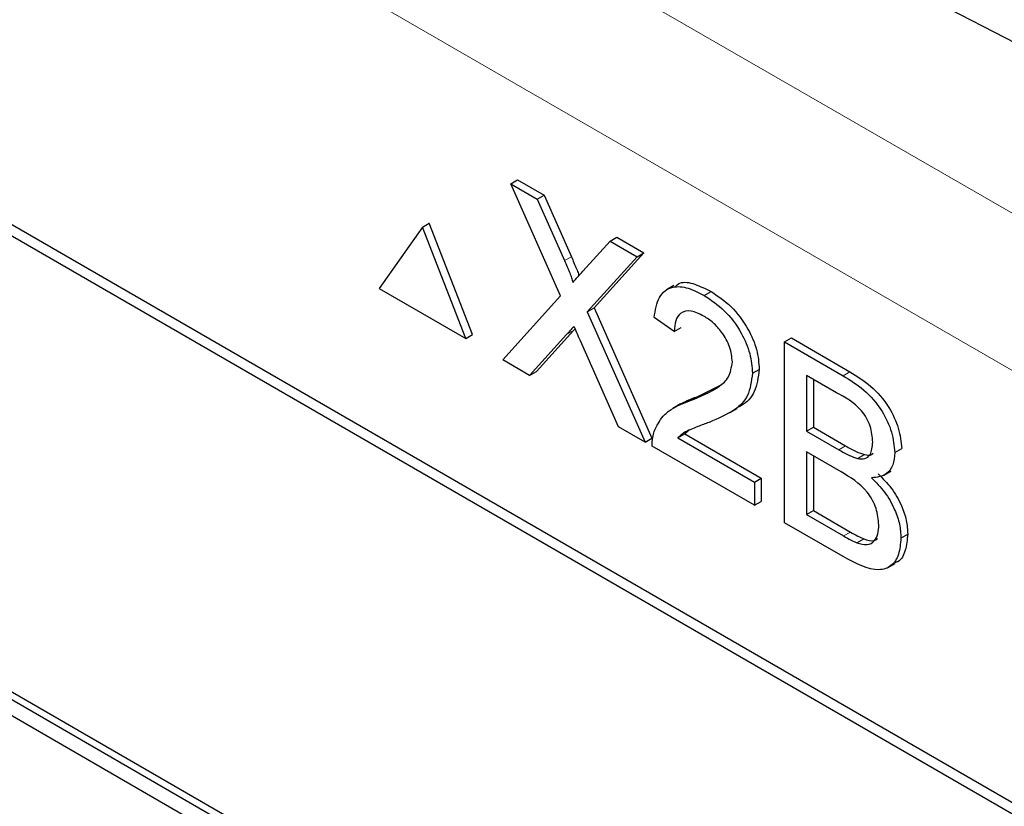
# Paper-space layout 'Blatt4' of a CAD drawing. Header units: millimetres. Extents: x 5 to 418, y 2 to 292.
# Tile 33 of 71: x 128.68 to 131.24, y 161.05 to 163.09. Entities that reach past the tile are written whole.
import ezdxf

# ---------------------------------------------------------------- set-up
doc = ezdxf.new("R2010")
doc.units = ezdxf.units.MM

psp = doc.layouts.new('Blatt4')

# ---------------------------------------------------------------- linework, layer by layer
at = {"color": 7, "linetype": 'Continuous', "lineweight": 18}
for p, q in [((124.2902, 166.6134), (135.4333, 160.1807)), ((135.2565, 159.8745), (124.1134, 166.3072)), ((130.0971, 162.4669), (130.1148, 162.4771)), ((130.1024, 162.2748), (130.1201, 162.285)), ((130.821, 162.1679), (130.8387, 162.1781)), ((130.81, 161.9757), (130.8276, 161.9859)), ((130.8223, 161.7518), (130.84, 161.762))]:
    psp.add_line(p, q, dxfattribs=at)
at = {"color": 7, "linetype": 'Continuous', "lineweight": 25}
for p, q in [((134.1486, 159.3913), (125.2213, 164.5449)), ((134.1233, 159.3767), (125.2845, 164.4793)), ((130.0658, 163.6556), (139.5084, 158.7601)), ((129.9571, 162.6666), (129.9748, 162.6768)), ((130.0865, 162.375), (129.9571, 162.6666)), ((129.9571, 162.6666), (130.0262, 162.6268)), ((129.9748, 162.6768), (130.0439, 162.637)), ((130.0262, 162.6268), (130.0439, 162.637)), ((130.0262, 162.6268), (130.0971, 162.4669)), ((130.0439, 162.637), (130.1148, 162.4771)), ((129.7279, 162.554), (129.7456, 162.5642)), ((129.8578, 162.2748), (129.7456, 162.5642)), ((129.7279, 162.554), (129.6156, 162.3943)), ((129.8402, 162.2646), (129.7279, 162.554)), ((130.1448, 162.4393), (130.2155, 162.5175)), ((130.2155, 162.5175), (130.2331, 162.5277)), ((130.2155, 162.5175), (130.2855, 162.4771)), ((130.2331, 162.5277), (130.3032, 162.4873)), ((130.3032, 162.4873), (130.1738, 162.3443)), ((130.2855, 162.4771), (130.3032, 162.4873)), ((130.2855, 162.4771), (130.1561, 162.3341)), ((129.6156, 162.3943), (129.8402, 162.2646)), ((130.3815, 162.4024), (130.3616, 162.391)), ((130.4603, 162.3762), (130.478, 162.3864)), ((129.9363, 162.2092), (130.0865, 162.375)), ((130.1561, 162.3341), (130.1738, 162.3443)), ((130.1561, 162.3341), (130.3064, 161.9955)), ((130.1738, 162.3443), (130.324, 162.0057)), ((130.3821, 162.2828), (130.33, 162.319)), ((130.1201, 162.285), (130.0239, 162.179)), ((130.1243, 162.2898), (130.1201, 162.285)), ((130.3821, 162.2828), (130.3998, 162.2931)), ((132.5146, 159.101), (127.0345, 162.2646)), ((132.5323, 159.1112), (127.0522, 162.2748)), ((129.8402, 162.2646), (129.8578, 162.2748)), ((130.1024, 162.2748), (130.0062, 162.1688)), ((130.2372, 162.0354), (130.1383, 162.2585)), ((130.6688, 162.2558), (130.6865, 162.266)), ((130.6865, 162.266), (130.8387, 162.1781)), ((130.6688, 161.7863), (130.6688, 162.2558)), ((130.6688, 162.2558), (130.821, 162.1679)), ((127.0345, 162.2238), (132.5146, 159.0602)), ((130.0062, 162.1688), (129.9363, 162.2092)), ((130.5854, 162.1743), (130.6031, 162.1845)), ((130.0062, 162.1688), (130.0239, 162.179)), ((130.8036, 162.1238), (130.7261, 162.1685)), ((130.7261, 162.1685), (130.7261, 162.024)), ((130.7438, 162.1583), (130.7438, 162.0343)), ((130.4417, 162.1134), (130.5003, 162.1426)), ((130.424, 162.1032), (130.4417, 162.1134)), ((130.3984, 162.0946), (130.3785, 162.0831)), ((130.5257, 162.0717), (130.5456, 162.0832)), ((130.3064, 161.9955), (130.2372, 162.0354)), ((130.421, 162.0264), (130.4094, 162.0166)), ((130.7261, 162.024), (130.7438, 162.0343)), ((130.7438, 162.0343), (130.8276, 161.9859)), ((130.3064, 161.9955), (130.324, 162.0057)), ((130.3917, 162.0064), (130.4094, 162.0166)), ((130.3917, 162.0064), (130.5906, 161.8916)), ((130.4094, 162.0166), (130.6083, 161.9018)), ((130.7261, 162.024), (130.81, 161.9757)), ((130.5906, 161.8314), (130.3248, 161.9849)), ((130.9555, 161.9686), (130.9732, 161.9788)), ((130.8157, 161.9182), (130.7261, 161.9699)), ((130.7261, 161.9699), (130.7261, 161.8074)), ((130.7438, 161.9597), (130.7438, 161.8176)), ((130.8588, 161.953), (130.8765, 161.9632)), ((130.5906, 161.8916), (130.6083, 161.9018)), ((130.6083, 161.9018), (130.6083, 161.8416)), ((130.9262, 161.9086), (130.9461, 161.9201)), ((130.5906, 161.8916), (130.5906, 161.8314)), ((130.5906, 161.8314), (130.6083, 161.8416)), ((130.7261, 161.8074), (130.7438, 161.8176)), ((130.7261, 161.8074), (130.8223, 161.7518)), ((130.7438, 161.8176), (130.84, 161.762)), ((130.8214, 161.6982), (130.6688, 161.7863)), ((130.9711, 161.7462), (130.9888, 161.7564)), ((130.8571, 161.734), (130.8748, 161.7442)), ((130.9364, 161.6687), (130.9563, 161.6802))]:
    psp.add_line(p, q, dxfattribs=at)
for points, knots in [([(130.0971, 162.4669), (130.1017, 162.4563), (130.108, 162.4415), (130.1159, 162.4223), (130.1174, 162.4141), (130.1182, 162.41)], [0, 0, 0, 0, 0.561274, 0.781747, 1, 1, 1, 1]), ([(130.1148, 162.4771), (130.1193, 162.4665), (130.1256, 162.4517), (130.1327, 162.435), (130.1339, 162.4293), (130.1342, 162.4277)], [0, 0, 0, 0, 0.646868, 0.900964, 1, 1, 1, 1]), ([(130.1182, 162.41), (130.1232, 162.4155), (130.132, 162.4253), (130.1409, 162.435), (130.1448, 162.4393)], [0, 0, 0, 0, 0.560002, 1, 1, 1, 1]), ([(130.384, 162.3986), (130.3879, 162.4023), (130.4006, 162.4142), (130.4358, 162.4074), (130.4639, 162.3934), (130.478, 162.3864)], [0, 0, 0, 0, 0.185649, 0.59225, 1, 1, 1, 1]), ([(130.33, 162.319), (130.333, 162.3381), (130.339, 162.3762), (130.3739, 162.402), (130.4176, 162.3981), (130.446, 162.3835), (130.4603, 162.3762)], [0, 0, 0, 0, 0.280232, 0.558892, 0.779135, 1, 1, 1, 1]), ([(130.478, 162.3864), (130.4957, 162.3747), (130.5311, 162.3514), (130.5735, 162.2945), (130.5993, 162.2349), (130.6018, 162.2013), (130.6031, 162.1845)], [0, 0, 0, 0, 0.280482, 0.55964, 0.779749, 1, 1, 1, 1]), ([(130.4603, 162.3762), (130.478, 162.3645), (130.5134, 162.3412), (130.5558, 162.2843), (130.5816, 162.2247), (130.5842, 162.1911), (130.5854, 162.1743)], [0, 0, 0, 0, 0.280482, 0.55964, 0.779749, 1, 1, 1, 1]), ([(130.4592, 162.3226), (130.4479, 162.3282), (130.4255, 162.3392), (130.3985, 162.3337), (130.384, 162.3123), (130.3828, 162.2927), (130.3821, 162.2828)], [0, 0, 0, 0, 0.2804027, 0.5594827, 0.7793682, 1, 1, 1, 1]), ([(130.5333, 162.2039), (130.5319, 162.2167), (130.5292, 162.2423), (130.508, 162.2796), (130.4837, 162.3068), (130.4673, 162.3174), (130.4592, 162.3226)], [0, 0, 0, 0, 0.279079, 0.558609, 0.779037, 1, 1, 1, 1]), ([(130.1216, 162.296), (130.118, 162.2921), (130.1115, 162.2851), (130.1052, 162.278), (130.1024, 162.2748)], [0, 0, 0, 0, 0.560007, 1, 1, 1, 1]), ([(130.1383, 162.2585), (130.1351, 162.2655), (130.1295, 162.278), (130.124, 162.2905), (130.1216, 162.296)], [0, 0, 0, 0, 0.560002, 1, 1, 1, 1]), ([(130.424, 162.1032), (130.45, 162.1139), (130.4861, 162.1287), (130.5261, 162.1615), (130.5309, 162.1898), (130.5333, 162.2039)], [0, 0, 0, 0, 0.561312, 0.781386, 1, 1, 1, 1]), ([(130.6031, 162.1845), (130.6002, 162.1639), (130.5946, 162.1225), (130.5676, 162.095), (130.5491, 162.0863), (130.5449, 162.0844)], [0, 0, 0, 0, 0.4356575, 0.8734309, 1, 1, 1, 1]), ([(130.5854, 162.1743), (130.5827, 162.1535), (130.5771, 162.1117), (130.5334, 162.072), (130.4957, 162.0564), (130.4726, 162.0468)], [0, 0, 0, 0, 0.27874, 0.558834, 1, 1, 1, 1]), ([(130.821, 162.1679), (130.8391, 162.1568), (130.875, 162.1347), (130.922, 162.0817), (130.9499, 162.0206), (130.9536, 161.9859), (130.9555, 161.9686)], [0, 0, 0, 0, 0.281112, 0.56003, 0.78011, 1, 1, 1, 1]), ([(130.8387, 162.1781), (130.8568, 162.167), (130.8927, 162.1449), (130.9397, 162.092), (130.9676, 162.0308), (130.9713, 161.9961), (130.9732, 161.9788)], [0, 0, 0, 0, 0.281112, 0.56003, 0.78011, 1, 1, 1, 1]), ([(130.3302, 162.0235), (130.3371, 162.0377), (130.3485, 162.0612), (130.3741, 162.0812), (130.3981, 162.094), (130.4153, 162.1001), (130.424, 162.1032)], [0, 0, 0, 0, 0.3394126, 0.5595284, 0.779756, 1, 1, 1, 1]), ([(130.3986, 162.0942), (130.4044, 162.0975), (130.418, 162.1053), (130.433, 162.1104), (130.4417, 162.1134)], [0, 0, 0, 0, 0.421829, 1, 1, 1, 1]), ([(130.8982, 161.9958), (130.897, 162.0093), (130.8951, 162.0295), (130.8827, 162.0583), (130.8551, 162.0963), (130.8265, 162.1116), (130.8036, 162.1238)], [0, 0, 0, 0, 0.249514, 0.37501, 0.500247, 1, 1, 1, 1]), ([(130.4726, 162.0468), (130.4629, 162.0432), (130.4469, 162.0372), (130.4249, 162.0285), (130.4065, 162.0203), (130.3967, 162.0111), (130.3917, 162.0064)], [0, 0, 0, 0, 0.340046, 0.560065, 0.7801, 1, 1, 1, 1]), ([(130.3248, 161.9849), (130.3249, 161.9928), (130.3252, 162.0068), (130.3287, 162.0184), (130.3302, 162.0235)], [0, 0, 0, 0, 0.55996, 1, 1, 1, 1]), ([(130.81, 161.9757), (130.8192, 161.9703), (130.8356, 161.9609), (130.8517, 161.9554), (130.8588, 161.953)], [0, 0, 0, 0, 0.560407, 1, 1, 1, 1]), ([(130.8276, 161.9859), (130.8369, 161.9806), (130.8533, 161.9711), (130.8694, 161.9656), (130.8765, 161.9632)], [0, 0, 0, 0, 0.560407, 1, 1, 1, 1]), ([(130.8588, 161.953), (130.8653, 161.9523), (130.8783, 161.9508), (130.8952, 161.9639), (130.897, 161.9837), (130.8982, 161.9958)], [0, 0, 0, 0, 0.280868, 0.561049, 1, 1, 1, 1]), ([(130.8765, 161.9632), (130.8833, 161.9619), (130.8924, 161.9602), (130.8981, 161.9654), (130.8995, 161.9666)], [0, 0, 0, 0, 0.753776, 1, 1, 1, 1]), ([(130.9555, 161.9686), (130.9544, 161.9571), (130.9521, 161.9342), (130.9324, 161.9068), (130.9089, 161.9043), (130.8945, 161.9028)], [0, 0, 0, 0, 0.28034, 0.560804, 1, 1, 1, 1]), ([(130.9138, 161.7803), (130.9125, 161.7944), (130.9107, 161.8157), (130.8974, 161.8457), (130.8698, 161.8866), (130.8398, 161.9041), (130.8157, 161.9182)], [0, 0, 0, 0, 0.249806, 0.375545, 0.501157, 1, 1, 1, 1]), ([(130.8945, 161.9028), (130.9063, 161.891), (130.9299, 161.8675), (130.955, 161.8236), (130.9691, 161.7815), (130.9705, 161.758), (130.9711, 161.7462)], [0, 0, 0, 0, 0.2802119, 0.5596694, 0.7797132, 1, 1, 1, 1]), ([(130.9122, 161.913), (130.924, 161.9012), (130.9476, 161.8777), (130.9726, 161.8338), (130.9868, 161.7917), (130.9881, 161.7682), (130.9888, 161.7564)], [0, 0, 0, 0, 0.2802119, 0.5596694, 0.7797132, 1, 1, 1, 1]), ([(130.8571, 161.734), (130.8661, 161.7314), (130.8839, 161.7262), (130.9028, 161.7367), (130.9125, 161.7562), (130.9134, 161.7722), (130.9138, 161.7803)], [0, 0, 0, 0, 0.280299, 0.55902, 0.779405, 1, 1, 1, 1]), ([(130.9711, 161.7462), (130.9699, 161.7315), (130.9673, 161.702), (130.9475, 161.6715), (130.9002, 161.6562), (130.8539, 161.6808), (130.8214, 161.6982)], [0, 0, 0, 0, 0.187148, 0.374321, 0.560788, 1, 1, 1, 1]), ([(130.8223, 161.7518), (130.8289, 161.748), (130.8405, 161.7413), (130.852, 161.7362), (130.8571, 161.734)], [0, 0, 0, 0, 0.560091, 1, 1, 1, 1]), ([(130.84, 161.762), (130.8465, 161.7583), (130.8582, 161.7515), (130.8697, 161.7464), (130.8748, 161.7442)], [0, 0, 0, 0, 0.560091, 1, 1, 1, 1]), ([(130.8748, 161.7442), (130.884, 161.741), (130.8981, 161.7362), (130.9076, 161.7427), (130.9108, 161.7449)], [0, 0, 0, 0, 0.658916, 1, 1, 1, 1]), ([(130.9888, 161.7564), (130.9874, 161.742), (130.9846, 161.7131), (130.9714, 161.6868), (130.9579, 161.6831), (130.9552, 161.6824)], [0, 0, 0, 0, 0.444766, 0.889594, 1, 1, 1, 1])]:
    psp.add_open_spline(points, degree=3, knots=knots, dxfattribs=at)

doc.saveas('drawing.dxf')
